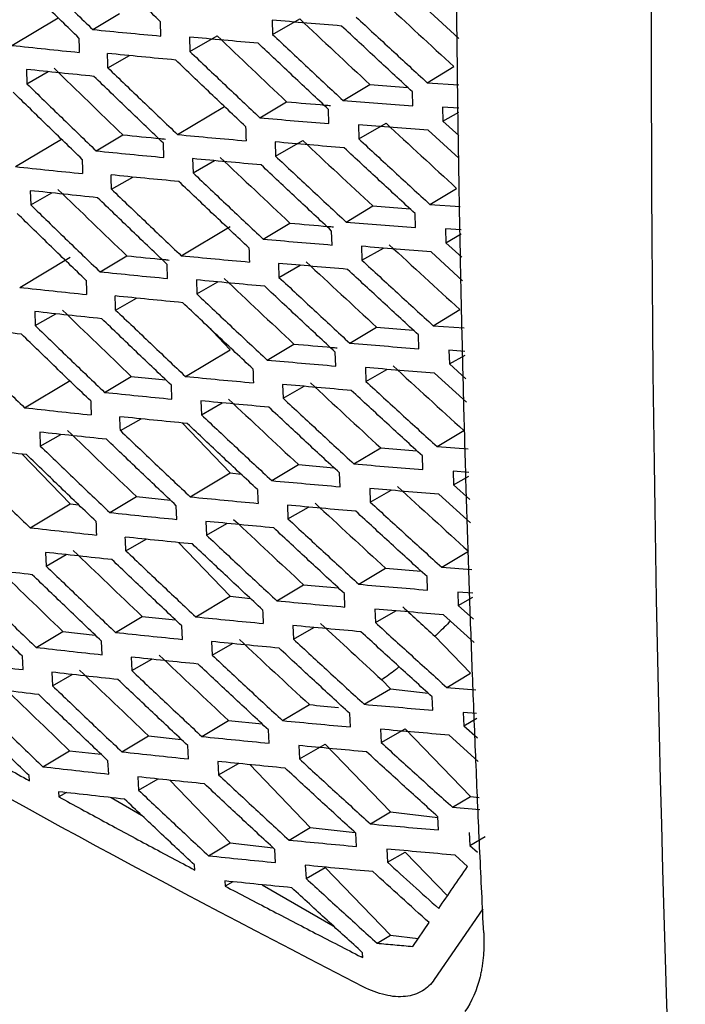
# Model space of a CAD drawing. Header units: millimetres. Extents: x -945 to 1227, y -951 to 1232.
# Tile 146 of 171: x 879 to 897, y 767 to 793. Entities that reach past the tile are written whole.
import ezdxf

# ---------------------------------------------------------------- set-up
doc = ezdxf.new("R2010")
doc.units = ezdxf.units.MM

msp = doc.modelspace()

# ---------------------------------------------------------------- linework, layer by layer
at = {"color": 7, "linetype": 'Continuous', "lineweight": 25}
for p, q in [((878.815, 792.723), (880.041, 793.457)), ((880.959, 793.145), (881.666, 793.569)), ((890.652, 792.908), (889.782, 793.708)), ((882.761, 792.972), (882.752, 793.352)), ((885.713, 793.393), (885.721, 793.014)), ((885.721, 793.014), (886.442, 793.426)), ((883.52, 792.945), (883.529, 792.565)), ((883.529, 792.565), (884.25, 792.977)), ((881.361, 792.13), (881.929, 792.455)), ((889.817, 791.736), (890.526, 792.161)), ((879.204, 792.088), (879.215, 791.707)), ((879.215, 791.707), (879.778, 792.029)), ((887.591, 791.265), (888.299, 791.689)), ((888.299, 791.689), (889.301, 791.611)), ((889.817, 791.736), (890.652, 791.676)), ((889.435, 791.121), (889.427, 791.493)), ((885.387, 790.807), (886.095, 791.231)), ((883.206, 790.362), (884.448, 791.106)), ((887.215, 790.652), (887.207, 791.027)), ((890.652, 791.06), (890.227, 791.091)), ((890.227, 791.091), (890.235, 790.72)), ((890.235, 790.72), (890.652, 790.958)), ((887.996, 790.623), (888.005, 790.249)), ((888.005, 790.249), (888.727, 790.661)), ((890.235, 790.72), (890.652, 790.34)), ((881.047, 789.931), (881.754, 790.355)), ((890.652, 789.735), (889.843, 790.476)), ((878.911, 789.514), (880.127, 790.242)), ((882.843, 789.756), (882.833, 790.133)), ((885.788, 790.167), (885.798, 789.792)), ((885.798, 789.792), (886.519, 790.204)), ((883.604, 789.724), (883.615, 789.348)), ((883.615, 789.348), (884.182, 789.671)), ((881.454, 788.917), (882.016, 789.238)), ((879.304, 788.876), (879.317, 788.499)), ((879.317, 788.499), (879.873, 788.817)), ((889.889, 788.513), (890.598, 788.937)), ((889.889, 788.513), (890.693, 788.454)), ((887.67, 788.046), (888.379, 788.47)), ((888.379, 788.47), (889.367, 788.392)), ((889.509, 787.9), (889.499, 788.269)), ((885.475, 787.593), (886.183, 788.017)), ((883.302, 787.154), (884.599, 787.931)), ((887.297, 787.436), (887.287, 787.807)), ((890.713, 787.835), (890.302, 787.866)), ((890.302, 787.866), (890.312, 787.497)), ((890.312, 787.497), (890.717, 787.729)), ((890.312, 787.497), (890.737, 787.112)), ((888.08, 787.402), (888.09, 787.032)), ((888.09, 787.032), (888.657, 787.355)), ((890.757, 786.49), (889.921, 787.253)), ((879.023, 786.315), (880.356, 787.114)), ((881.151, 786.727), (881.859, 787.151)), ((885.88, 786.951), (885.892, 786.579)), ((882.941, 786.55), (882.929, 786.923)), ((885.892, 786.579), (886.456, 786.901)), ((883.704, 786.513), (883.717, 786.14)), ((883.717, 786.14), (884.276, 786.459)), ((881.564, 785.714), (882.119, 786.03)), ((879.421, 785.674), (879.435, 785.301)), ((889.977, 785.299), (890.685, 785.724)), ((879.435, 785.301), (879.984, 785.614)), ((883.985, 785.302), (884.599, 784.664)), ((887.766, 784.837), (888.475, 785.262)), ((888.475, 785.262), (889.449, 785.183)), ((889.977, 785.299), (890.797, 785.238)), ((889.599, 784.689), (889.588, 785.055)), ((883.414, 783.955), (884.599, 784.664)), ((885.579, 784.389), (886.287, 784.813)), ((887.396, 784.23), (887.383, 784.598)), ((890.817, 784.617), (890.394, 784.649)), ((890.394, 784.649), (890.405, 784.285)), ((890.405, 784.285), (890.82, 784.521)), ((888.18, 784.19), (888.192, 783.824)), ((888.192, 783.824), (888.752, 784.143)), ((890.405, 784.285), (890.84, 783.891)), ((879.152, 783.126), (880.356, 783.847)), ((881.272, 783.533), (881.979, 783.957)), ((881.979, 783.957), (882.894, 783.864)), ((890.86, 783.27), (890.015, 784.039)), ((883.056, 783.353), (883.042, 783.723)), ((885.989, 783.744), (886.002, 783.376)), ((886.002, 783.376), (886.558, 783.693)), ((883.821, 783.31), (883.835, 782.941)), ((883.835, 782.941), (884.387, 783.256)), ((881.691, 782.52), (882.238, 782.832)), ((883.325, 782.722), (884.599, 781.398)), ((890.08, 782.095), (890.789, 782.52)), ((879.554, 782.48), (879.57, 782.112)), ((879.57, 782.112), (880.111, 782.42)), ((887.878, 781.638), (888.587, 782.063)), ((888.587, 782.063), (889.546, 781.983)), ((890.08, 782.095), (890.9, 782.033)), ((879.09, 781.897), (880.356, 780.581)), ((889.705, 781.487), (889.692, 781.849)), ((885.699, 781.195), (886.407, 781.619)), ((886.407, 781.619), (887.347, 781.535)), ((883.542, 780.765), (884.599, 781.398)), ((884.599, 781.398), (884.89, 781.365)), ((887.51, 781.033), (887.496, 781.397)), ((890.92, 781.41), (890.502, 781.442)), ((890.502, 781.442), (890.515, 781.081)), ((890.515, 781.081), (890.924, 781.314)), ((888.296, 780.988), (888.311, 780.625)), ((888.311, 780.625), (888.863, 780.94)), ((890.515, 781.081), (890.943, 780.695)), ((881.408, 780.349), (882.116, 780.773)), ((882.116, 780.773), (883.014, 780.68)), ((890.963, 780.075), (890.126, 780.834)), ((879.297, 779.947), (880.356, 780.581)), ((880.356, 780.581), (880.587, 780.555)), ((883.186, 780.167), (883.17, 780.531)), ((886.114, 780.546), (886.129, 780.182)), ((886.129, 780.182), (886.677, 780.495)), ((883.954, 780.116), (883.97, 779.752)), ((883.97, 779.752), (884.514, 780.062)), ((881.835, 779.336), (882.373, 779.643)), ((883.23, 779.555), (884.599, 778.132)), ((879.704, 779.295), (879.722, 778.932)), ((879.722, 778.932), (880.254, 779.235)), ((890.201, 778.901), (890.91, 779.326)), ((888.007, 778.449), (888.715, 778.873)), ((888.715, 778.873), (889.659, 778.794)), ((890.201, 778.901), (891.003, 778.839)), ((889.827, 778.296), (889.813, 778.653)), ((885.836, 778.011), (886.544, 778.435)), ((886.544, 778.435), (887.468, 778.351)), ((883.687, 777.586), (884.599, 778.132)), ((884.599, 778.132), (885.14, 778.07)), ((887.64, 777.847), (887.624, 778.206)), ((891.024, 778.212), (890.627, 778.244)), ((890.627, 778.244), (890.642, 777.887)), ((890.642, 777.887), (891.027, 778.107)), ((890.642, 777.887), (891.046, 777.525)), ((881.561, 777.175), (882.269, 777.598)), ((882.269, 777.598), (883.15, 777.506)), ((888.43, 777.794), (888.446, 777.436)), ((888.446, 777.436), (888.989, 777.746)), ((891.066, 776.904), (890.253, 777.638)), ((883.332, 776.99), (883.315, 777.35)), ((886.255, 777.357), (886.272, 776.998)), ((886.272, 776.998), (886.812, 777.306)), ((879.458, 776.777), (880.166, 777.201)), ((880.166, 777.201), (881.023, 777.104)), ((890.021, 777.071), (890.963, 776.091)), ((881.212, 776.582), (881.193, 776.941)), ((884.104, 776.932), (884.122, 776.573)), ((884.122, 776.573), (884.656, 776.878)), ((879.113, 776.188), (879.094, 776.546)), ((881.976, 776.52), (881.995, 776.161)), ((881.995, 776.161), (882.523, 776.463)), ((879.871, 776.12), (879.891, 775.762)), ((879.891, 775.762), (880.412, 776.06)), ((890.337, 775.716), (890.963, 776.091)), ((888.616, 775.917), (888.842, 775.683)), ((888.152, 775.269), (888.842, 775.683)), ((888.842, 775.683), (889.839, 775.568)), ((889.965, 775.114), (889.949, 775.467)), ((890.337, 775.716), (891.106, 775.656)), ((885.989, 774.836), (886.697, 775.26)), ((887.786, 774.67), (887.769, 775.024)), ((891.126, 775.026), (890.769, 775.055)), ((890.769, 775.055), (890.785, 774.703)), ((883.848, 774.416), (884.556, 774.84)), ((884.556, 774.84), (885.443, 774.752)), ((890.785, 774.703), (891.13, 774.9)), ((890.785, 774.703), (891.147, 774.379)), ((881.731, 774.01), (882.439, 774.434)), ((882.439, 774.434), (883.302, 774.341)), ((885.629, 774.24), (885.611, 774.594)), ((888.58, 774.609), (888.597, 774.256)), ((888.597, 774.256), (889.235, 774.621)), ((889.235, 774.621), (890.963, 772.825)), ((891.167, 773.757), (890.396, 774.452)), ((883.494, 773.823), (883.475, 774.177)), ((886.414, 774.177), (886.432, 773.823)), ((886.432, 773.823), (887.114, 774.212)), ((887.114, 774.212), (888.842, 772.417)), ((879.635, 773.617), (880.343, 774.041)), ((880.343, 774.041), (881.182, 773.945)), ((881.382, 773.42), (881.362, 773.774)), ((884.271, 773.756), (884.29, 773.402)), ((884.29, 773.402), (884.815, 773.702)), ((885.119, 773.672), (886.72, 772.008)), ((879.279, 773.246), (879.271, 773.383)), ((882.151, 773.349), (882.171, 772.995)), ((882.171, 772.995), (882.69, 773.292)), ((883.003, 773.259), (884.599, 771.6)), ((880.054, 772.953), (880.062, 772.817)), ((880.265, 772.93), (880.062, 772.817)), ((881.448, 772.797), (882.254, 772.332)), ((890.49, 772.542), (890.963, 772.825)), ((890.963, 772.825), (891.198, 772.798)), ((888.313, 772.1), (888.842, 772.417)), ((888.842, 772.417), (890.102, 772.271)), ((890.49, 772.542), (891.208, 772.483)), ((890.119, 771.942), (890.102, 772.29)), ((886.158, 771.671), (886.72, 772.008)), ((886.72, 772.008), (887.908, 771.871)), ((887.948, 771.503), (887.93, 771.852)), ((890.927, 771.875), (890.945, 771.528)), ((884.026, 771.256), (884.599, 771.6)), ((884.599, 771.6), (885.735, 771.469)), ((890.945, 771.528), (891.357, 771.763)), ((885.799, 771.078), (885.78, 771.427)), ((888.746, 771.434), (888.766, 771.086)), ((888.766, 771.086), (889.235, 771.354)), ((889.235, 771.354), (890.352, 770.194)), ((890.945, 771.528), (891.146, 771.348)), ((890.888, 770.974), (890.556, 771.274)), ((883.66, 770.879), (883.652, 771.014)), ((886.589, 771.006), (886.609, 770.657)), ((886.609, 770.657), (887.114, 770.946)), ((887.114, 770.946), (888.842, 769.151)), ((884.454, 770.59), (884.462, 770.455)), ((884.666, 770.568), (884.462, 770.455)), ((885.445, 770.49), (887.329, 769.403)), ((891.293, 769.854), (890.006, 767.977)), ((889.434, 768.855), (889.866, 769.487)), ((888.49, 768.94), (888.842, 769.151)), ((888.842, 769.151), (889.579, 769.066)), ((888.114, 768.558), (888.106, 768.689)), ((888.069, 768.579), (888.111, 768.603))]:
    msp.add_line(p, q, dxfattribs=at)
for points, knots in [([(904.82, 918.065), (900.953, 890.419), (898.315, 863.232), (895.527, 810.117), (895.379, 784.189), (896.476, 759.05)], [0, 0, 0, 0, 0.5, 0.5, 1, 1, 1, 1]), ([(893.491, 744.944), (893.835, 745.475), (894.528, 746.546), (895.587, 748.173), (896.672, 749.832), (897.767, 751.501), (898.594, 752.757), (899.097, 753.515), (899.279, 753.792), (899.521, 754.236), (899.8, 754.998), (899.942, 755.998), (899.953, 756.724), (899.939, 757.08), (899.929, 757.308), (899.913, 757.689), (899.889, 758.242), (899.861, 758.925), (899.833, 759.609), (899.742, 761.89), (899.474, 769.435), (899.286, 778.292), (899.221, 786.847), (899.212, 791.325), (899.228, 795.818), (899.269, 800.325), (899.335, 804.846), (899.427, 809.381), (899.543, 813.929), (899.685, 818.492), (899.85, 823.066), (899.981, 826.127), (900.047, 827.657)], [0, 0, 0, 0, 0.030446, 0.061437, 0.092974, 0.125056, 0.156321, 0.164137, 0.168038, 0.171917, 0.187328, 0.202868, 0.210653, 0.213204, 0.215118, 0.218468, 0.226284, 0.2341, 0.241916, 0.249732, 0.312266, 0.499829, 0.549846, 0.599863, 0.64988, 0.699897, 0.749914, 0.799931, 0.849949, 0.899966, 0.949983, 1, 1, 1, 1]), ([(891.314, 769.212), (891.28, 769.925), (891.211, 771.353), (891.118, 773.5), (891.032, 775.652), (890.953, 777.807), (890.881, 779.967), (890.817, 782.132), (890.76, 784.301), (890.711, 786.474), (890.669, 788.652), (890.634, 790.835), (890.607, 793.021), (890.587, 795.212), (890.574, 797.408), (890.569, 799.608), (890.571, 801.812), (890.58, 804.02), (890.597, 806.234), (890.621, 808.451), (890.643, 809.933), (890.654, 810.674)], [0, 0, 0, 0, 0.05265, 0.105293, 0.15793, 0.210563, 0.263191, 0.315817, 0.368439, 0.42106, 0.47368, 0.5263, 0.578921, 0.631543, 0.684167, 0.736794, 0.789424, 0.842059, 0.8947, 0.947347, 1, 1, 1, 1]), ([(882.752, 793.352), (882.444, 793.648), (881.83, 794.238), (881.219, 794.831), (880.913, 795.127)], [0, 0, 0, 0, 0.500478, 1, 1, 1, 1]), ([(879.13, 794.925), (879.433, 794.628), (880.041, 794.033), (880.653, 793.441), (880.959, 793.145)], [0, 0, 0, 0, 0.499562, 1, 1, 1, 1]), ([(880.59, 792.92), (880.285, 793.217), (879.674, 793.81), (879.067, 794.406), (878.764, 794.703)], [0, 0, 0, 0, 0.5004344, 1, 1, 1, 1]), ([(887.936, 793.476), (888.249, 793.186), (888.874, 792.605), (889.503, 792.026), (889.817, 791.736)], [0, 0, 0, 0, 0.499592, 1, 1, 1, 1]), ([(887.55, 793.238), (887.243, 793.263), (886.629, 793.314), (886.018, 793.367), (885.713, 793.393)], [0, 0, 0, 0, 0.500473, 1, 1, 1, 1]), ([(889.427, 791.493), (889.113, 791.784), (888.486, 792.364), (887.862, 792.947), (887.55, 793.238)], [0, 0, 0, 0, 0.5004365, 1, 1, 1, 1]), ([(880.959, 793.145), (881.258, 793.115), (881.857, 793.057), (882.459, 793), (882.761, 792.972)], [0, 0, 0, 0, 0.499549, 1, 1, 1, 1]), ([(885.341, 792.781), (885.037, 792.808), (884.428, 792.862), (883.823, 792.917), (883.52, 792.945)], [0, 0, 0, 0, 0.500476, 1, 1, 1, 1]), ([(885.721, 793.014), (886.032, 792.722), (886.653, 792.138), (887.278, 791.556), (887.591, 791.265)], [0, 0, 0, 0, 0.499519, 1, 1, 1, 1]), ([(878.815, 792.723), (879.111, 792.692), (879.705, 792.629), (880.301, 792.569), (880.6, 792.539)], [0, 0, 0, 0, 0.499613, 1, 1, 1, 1]), ([(887.207, 791.027), (886.895, 791.319), (886.271, 791.902), (885.651, 792.488), (885.341, 792.781)], [0, 0, 0, 0, 0.500491, 1, 1, 1, 1]), ([(883.155, 792.336), (882.853, 792.365), (882.25, 792.422), (881.65, 792.481), (881.351, 792.51)], [0, 0, 0, 0, 0.5004469, 1, 1, 1, 1]), ([(883.529, 792.565), (883.838, 792.272), (884.455, 791.685), (885.076, 791.099), (885.387, 790.807)], [0, 0, 0, 0, 0.499497, 1, 1, 1, 1]), ([(885.008, 790.573), (884.698, 790.867), (884.079, 791.453), (883.463, 792.042), (883.155, 792.336)], [0, 0, 0, 0, 0.50051, 1, 1, 1, 1]), ([(880.991, 791.904), (880.692, 791.934), (880.095, 791.995), (879.501, 792.057), (879.204, 792.088)], [0, 0, 0, 0, 0.500391, 1, 1, 1, 1]), ([(882.833, 790.133), (882.524, 790.428), (881.909, 791.017), (881.297, 791.609), (880.991, 791.904)], [0, 0, 0, 0, 0.500499, 1, 1, 1, 1]), ([(881.361, 792.13), (881.667, 791.835), (882.28, 791.245), (882.897, 790.657), (883.206, 790.362)], [0, 0, 0, 0, 0.499504, 1, 1, 1, 1]), ([(879.215, 791.707), (879.519, 791.411), (880.128, 790.818), (880.741, 790.227), (881.047, 789.931)], [0, 0, 0, 0, 0.499542, 1, 1, 1, 1]), ([(880.679, 789.706), (880.373, 790.002), (879.762, 790.594), (879.154, 791.188), (878.85, 791.485)], [0, 0, 0, 0, 0.500454, 1, 1, 1, 1]), ([(886.095, 791.231), (886.433, 791.201), (886.818, 791.168), (887.205, 791.136), (887.253, 791.132)], [0, 0, 0, 0, 0.8766968, 1, 1, 1, 1]), ([(887.591, 791.265), (887.897, 791.24), (888.51, 791.191), (889.126, 791.144), (889.435, 791.121)], [0, 0, 0, 0, 0.4995712, 1, 1, 1, 1]), ([(885.387, 790.807), (885.69, 790.78), (886.298, 790.728), (886.909, 790.677), (887.215, 790.652)], [0, 0, 0, 0, 0.499536, 1, 1, 1, 1]), ([(889.843, 790.476), (889.534, 790.5), (888.917, 790.548), (888.303, 790.598), (887.996, 790.623)], [0, 0, 0, 0, 0.500399, 1, 1, 1, 1]), ([(881.754, 790.355), (882.086, 790.322), (882.462, 790.284), (882.84, 790.248), (882.884, 790.244)], [0, 0, 0, 0, 0.8832291, 1, 1, 1, 1]), ([(883.206, 790.362), (883.507, 790.334), (884.109, 790.278), (884.715, 790.224), (885.018, 790.197)], [0, 0, 0, 0, 0.499538, 1, 1, 1, 1]), ([(887.62, 790.011), (887.313, 790.036), (886.701, 790.088), (886.093, 790.141), (885.788, 790.167)], [0, 0, 0, 0, 0.500453, 1, 1, 1, 1]), ([(888.005, 790.249), (888.318, 789.959), (888.944, 789.379), (889.574, 788.802), (889.889, 788.513)], [0, 0, 0, 0, 0.499574, 1, 1, 1, 1]), ([(881.047, 789.931), (881.345, 789.902), (881.942, 789.842), (882.543, 789.784), (882.843, 789.756)], [0, 0, 0, 0, 0.499569, 1, 1, 1, 1]), ([(889.499, 788.269), (889.185, 788.559), (888.557, 789.139), (887.932, 789.72), (887.62, 790.011)], [0, 0, 0, 0, 0.500456, 1, 1, 1, 1]), ([(885.419, 789.558), (885.115, 789.585), (884.509, 789.64), (883.905, 789.696), (883.604, 789.724)], [0, 0, 0, 0, 0.500455, 1, 1, 1, 1]), ([(887.287, 787.807), (886.975, 788.099), (886.35, 788.681), (885.729, 789.266), (885.419, 789.558)], [0, 0, 0, 0, 0.5005123, 1, 1, 1, 1]), ([(885.798, 789.792), (886.109, 789.501), (886.732, 788.918), (887.357, 788.337), (887.67, 788.046)], [0, 0, 0, 0, 0.499498, 1, 1, 1, 1]), ([(878.911, 789.514), (879.206, 789.483), (879.798, 789.419), (880.393, 789.358), (880.69, 789.328)], [0, 0, 0, 0, 0.499629, 1, 1, 1, 1]), ([(883.241, 789.118), (882.94, 789.147), (882.339, 789.204), (881.741, 789.264), (881.442, 789.294)], [0, 0, 0, 0, 0.500428, 1, 1, 1, 1]), ([(883.615, 789.348), (883.924, 789.055), (884.542, 788.469), (885.163, 787.885), (885.475, 787.593)], [0, 0, 0, 0, 0.499476, 1, 1, 1, 1]), ([(885.097, 787.359), (884.786, 787.652), (884.166, 788.237), (883.549, 788.824), (883.241, 789.118)], [0, 0, 0, 0, 0.50053, 1, 1, 1, 1]), ([(881.085, 788.69), (880.787, 788.721), (880.192, 788.782), (879.6, 788.845), (879.304, 788.876)], [0, 0, 0, 0, 0.500375, 1, 1, 1, 1]), ([(881.454, 788.917), (881.761, 788.623), (882.375, 788.034), (882.992, 787.447), (883.302, 787.154)], [0, 0, 0, 0, 0.4994858, 1, 1, 1, 1]), ([(882.929, 786.923), (882.621, 787.217), (882.004, 787.805), (881.391, 788.395), (881.085, 788.69)], [0, 0, 0, 0, 0.500516, 1, 1, 1, 1]), ([(880.783, 786.5), (880.477, 786.796), (879.865, 787.386), (879.257, 787.979), (878.953, 788.275)], [0, 0, 0, 0, 0.500468, 1, 1, 1, 1]), ([(879.317, 788.499), (879.621, 788.204), (880.231, 787.612), (880.844, 787.022), (881.151, 786.727)], [0, 0, 0, 0, 0.499527, 1, 1, 1, 1]), ([(886.183, 788.017), (886.519, 787.987), (886.902, 787.953), (887.287, 787.921), (887.333, 787.917)], [0, 0, 0, 0, 0.879866, 1, 1, 1, 1]), ([(887.67, 788.046), (887.976, 788.021), (888.587, 787.971), (889.201, 787.924), (889.509, 787.9)], [0, 0, 0, 0, 0.499593, 1, 1, 1, 1]), ([(885.475, 787.593), (885.777, 787.566), (886.383, 787.513), (886.992, 787.462), (887.297, 787.436)], [0, 0, 0, 0, 0.4995565, 1, 1, 1, 1]), ([(889.921, 787.253), (889.613, 787.277), (888.998, 787.326), (888.385, 787.377), (888.08, 787.402)], [0, 0, 0, 0, 0.500378, 1, 1, 1, 1]), ([(881.859, 787.151), (882.189, 787.118), (882.562, 787.08), (882.937, 787.043), (882.98, 787.039)], [0, 0, 0, 0, 0.886799, 1, 1, 1, 1]), ([(883.302, 787.154), (883.602, 787.125), (884.202, 787.068), (884.806, 787.013), (885.108, 786.986)], [0, 0, 0, 0, 0.499554, 1, 1, 1, 1]), ([(887.706, 786.792), (887.4, 786.818), (886.79, 786.87), (886.183, 786.924), (885.88, 786.951)], [0, 0, 0, 0, 0.500434, 1, 1, 1, 1]), ([(888.09, 787.032), (888.404, 786.743), (889.031, 786.164), (889.661, 785.588), (889.977, 785.299)], [0, 0, 0, 0, 0.499553, 1, 1, 1, 1]), ([(881.151, 786.727), (881.448, 786.697), (882.043, 786.637), (882.642, 786.579), (882.941, 786.55)], [0, 0, 0, 0, 0.499582, 1, 1, 1, 1]), ([(889.588, 785.055), (889.273, 785.344), (888.644, 785.922), (888.018, 786.502), (887.706, 786.792)], [0, 0, 0, 0, 0.500477, 1, 1, 1, 1]), ([(885.513, 786.344), (885.211, 786.372), (884.606, 786.427), (884.004, 786.484), (883.704, 786.513)], [0, 0, 0, 0, 0.500439, 1, 1, 1, 1]), ([(885.892, 786.579), (886.203, 786.289), (886.826, 785.707), (887.453, 785.127), (887.766, 784.837)], [0, 0, 0, 0, 0.4994799, 1, 1, 1, 1]), ([(879.023, 786.315), (879.318, 786.283), (879.907, 786.219), (880.5, 786.158), (880.797, 786.127)], [0, 0, 0, 0, 0.49964, 1, 1, 1, 1]), ([(887.383, 784.598), (887.071, 784.888), (886.446, 785.469), (885.824, 786.053), (885.513, 786.344)], [0, 0, 0, 0, 0.50053, 1, 1, 1, 1]), ([(883.343, 785.908), (883.043, 785.938), (882.444, 785.996), (881.848, 786.057), (881.551, 786.087)], [0, 0, 0, 0, 0.500416, 1, 1, 1, 1]), ([(885.201, 784.154), (884.89, 784.446), (884.269, 785.03), (883.652, 785.616), (883.343, 785.908)], [0, 0, 0, 0, 0.500545, 1, 1, 1, 1]), ([(883.717, 786.14), (884.026, 785.848), (884.645, 785.263), (885.267, 784.681), (885.579, 784.389)], [0, 0, 0, 0, 0.499461, 1, 1, 1, 1]), ([(881.196, 785.485), (880.899, 785.516), (880.305, 785.578), (879.715, 785.642), (879.421, 785.674)], [0, 0, 0, 0, 0.500366, 1, 1, 1, 1]), ([(881.564, 785.714), (881.872, 785.42), (882.486, 784.833), (883.104, 784.247), (883.414, 783.955)], [0, 0, 0, 0, 0.499473, 1, 1, 1, 1]), ([(883.042, 783.723), (882.733, 784.016), (882.116, 784.603), (881.502, 785.191), (881.196, 785.485)], [0, 0, 0, 0, 0.500528, 1, 1, 1, 1]), ([(879.071, 785.075), (878.777, 785.108), (878.19, 785.172), (877.605, 785.239), (877.314, 785.273)], [0, 0, 0, 0, 0.500284, 1, 1, 1, 1]), ([(879.435, 785.301), (879.74, 785.006), (880.351, 784.416), (880.964, 783.828), (881.272, 783.533)], [0, 0, 0, 0, 0.499517, 1, 1, 1, 1]), ([(877.329, 784.901), (877.632, 784.605), (878.238, 784.012), (878.847, 783.421), (879.152, 783.126)], [0, 0, 0, 0, 0.499594, 1, 1, 1, 1]), ([(880.904, 783.305), (880.597, 783.599), (879.985, 784.188), (879.376, 784.78), (879.071, 785.075)], [0, 0, 0, 0, 0.5004769, 1, 1, 1, 1]), ([(886.287, 784.813), (886.622, 784.783), (887.002, 784.749), (887.385, 784.716), (887.429, 784.712)], [0, 0, 0, 0, 0.883336, 1, 1, 1, 1]), ([(887.766, 784.837), (888.071, 784.812), (888.68, 784.761), (889.292, 784.713), (889.599, 784.689)], [0, 0, 0, 0, 0.49961, 1, 1, 1, 1]), ([(885.579, 784.389), (885.88, 784.362), (886.484, 784.308), (887.092, 784.256), (887.396, 784.23)], [0, 0, 0, 0, 0.49957, 1, 1, 1, 1]), ([(890.015, 784.039), (889.708, 784.064), (889.095, 784.113), (888.484, 784.165), (888.18, 784.19)], [0, 0, 0, 0, 0.500362, 1, 1, 1, 1]), ([(883.414, 783.955), (883.713, 783.926), (884.311, 783.868), (884.913, 783.813), (885.214, 783.785)], [0, 0, 0, 0, 0.499564, 1, 1, 1, 1]), ([(888.192, 783.824), (888.506, 783.535), (889.134, 782.958), (889.765, 782.383), (890.08, 782.095)], [0, 0, 0, 0, 0.499537, 1, 1, 1, 1]), ([(887.808, 783.583), (887.504, 783.609), (886.896, 783.662), (886.291, 783.717), (885.989, 783.744)], [0, 0, 0, 0, 0.500421, 1, 1, 1, 1]), ([(889.692, 781.849), (889.377, 782.138), (888.747, 782.715), (888.121, 783.294), (887.808, 783.583)], [0, 0, 0, 0, 0.500492, 1, 1, 1, 1]), ([(881.272, 783.533), (881.568, 783.503), (882.161, 783.442), (882.757, 783.383), (883.056, 783.353)], [0, 0, 0, 0, 0.499589, 1, 1, 1, 1]), ([(885.624, 783.139), (885.322, 783.167), (884.719, 783.223), (884.12, 783.281), (883.821, 783.31)], [0, 0, 0, 0, 0.50043, 1, 1, 1, 1]), ([(886.002, 783.376), (886.314, 783.086), (886.937, 782.506), (887.564, 781.928), (887.878, 781.638)], [0, 0, 0, 0, 0.499467, 1, 1, 1, 1]), ([(879.152, 783.126), (879.445, 783.094), (880.033, 783.029), (880.623, 782.967), (880.919, 782.935)], [0, 0, 0, 0, 0.499644, 1, 1, 1, 1]), ([(887.496, 781.397), (887.183, 781.687), (886.557, 782.267), (885.935, 782.849), (885.624, 783.139)], [0, 0, 0, 0, 0.5005423, 1, 1, 1, 1]), ([(883.462, 782.708), (883.163, 782.738), (882.566, 782.797), (881.972, 782.858), (881.676, 782.889)], [0, 0, 0, 0, 0.5004093, 1, 1, 1, 1]), ([(883.835, 782.941), (884.145, 782.65), (884.764, 782.067), (885.387, 781.486), (885.699, 781.195)], [0, 0, 0, 0, 0.499451, 1, 1, 1, 1]), ([(881.691, 782.52), (881.999, 782.227), (882.614, 781.641), (883.233, 781.057), (883.542, 780.765)], [0, 0, 0, 0, 0.4994655, 1, 1, 1, 1]), ([(885.322, 780.958), (885.011, 781.249), (884.389, 781.832), (883.771, 782.416), (883.462, 782.708)], [0, 0, 0, 0, 0.500555, 1, 1, 1, 1]), ([(881.323, 782.29), (881.027, 782.321), (880.436, 782.383), (879.848, 782.448), (879.554, 782.48)], [0, 0, 0, 0, 0.5003624, 1, 1, 1, 1]), ([(883.17, 780.531), (882.861, 780.824), (882.244, 781.409), (881.63, 781.996), (881.323, 782.29)], [0, 0, 0, 0, 0.5005343, 1, 1, 1, 1]), ([(879.207, 781.884), (878.914, 781.917), (878.328, 781.982), (877.746, 782.05), (877.455, 782.084)], [0, 0, 0, 0, 0.500283, 1, 1, 1, 1]), ([(879.57, 782.112), (879.876, 781.818), (880.486, 781.229), (881.101, 780.643), (881.408, 780.349)], [0, 0, 0, 0, 0.499513, 1, 1, 1, 1]), ([(881.041, 780.118), (880.734, 780.412), (880.121, 781), (879.511, 781.589), (879.207, 781.884)], [0, 0, 0, 0, 0.50048, 1, 1, 1, 1]), ([(877.473, 781.717), (877.776, 781.421), (878.382, 780.83), (878.992, 780.241), (879.297, 779.947)], [0, 0, 0, 0, 0.499592, 1, 1, 1, 1]), ([(887.878, 781.638), (888.182, 781.613), (888.789, 781.561), (889.399, 781.512), (889.705, 781.487)], [0, 0, 0, 0, 0.49962, 1, 1, 1, 1]), ([(885.699, 781.195), (886, 781.168), (886.602, 781.113), (887.207, 781.06), (887.51, 781.033)], [0, 0, 0, 0, 0.499577, 1, 1, 1, 1]), ([(890.126, 780.834), (889.82, 780.859), (889.208, 780.909), (888.6, 780.962), (888.296, 780.988)], [0, 0, 0, 0, 0.500352, 1, 1, 1, 1]), ([(883.542, 780.765), (883.84, 780.736), (884.437, 780.678), (885.036, 780.621), (885.337, 780.593)], [0, 0, 0, 0, 0.499568, 1, 1, 1, 1]), ([(887.927, 780.383), (887.624, 780.409), (887.017, 780.463), (886.415, 780.518), (886.114, 780.546)], [0, 0, 0, 0, 0.5004146, 1, 1, 1, 1]), ([(888.311, 780.625), (888.624, 780.337), (889.253, 779.762), (889.885, 779.188), (890.201, 778.901)], [0, 0, 0, 0, 0.4995272, 1, 1, 1, 1]), ([(881.408, 780.349), (881.703, 780.318), (882.294, 780.256), (882.888, 780.197), (883.186, 780.167)], [0, 0, 0, 0, 0.4995904, 1, 1, 1, 1]), ([(886.129, 780.182), (886.441, 779.893), (887.065, 779.314), (887.693, 778.738), (888.007, 778.449)], [0, 0, 0, 0, 0.499459, 1, 1, 1, 1]), ([(889.813, 778.653), (889.497, 778.941), (888.867, 779.517), (888.24, 780.094), (887.927, 780.383)], [0, 0, 0, 0, 0.500501, 1, 1, 1, 1]), ([(855.866, 780.151), (860.617, 777.046), (865.548, 774.018), (875.725, 768.143), (880.971, 765.296), (886.35, 762.554)], [0, 0, 0, 0, 0.5, 0.5, 1, 1, 1, 1]), ([(879.297, 779.947), (879.589, 779.914), (880.174, 779.849), (880.763, 779.785), (881.057, 779.754)], [0, 0, 0, 0, 0.499642, 1, 1, 1, 1]), ([(885.751, 779.943), (885.45, 779.972), (884.849, 780.028), (884.252, 780.087), (883.954, 780.116)], [0, 0, 0, 0, 0.500427, 1, 1, 1, 1]), ([(887.624, 778.206), (887.311, 778.495), (886.685, 779.073), (886.062, 779.654), (885.751, 779.943)], [0, 0, 0, 0, 0.500549, 1, 1, 1, 1]), ([(855.155, 779.741), (855.57, 779.471), (856.401, 778.93), (857.655, 778.124), (858.917, 777.322), (860.185, 776.524), (861.461, 775.73), (862.743, 774.94), (864.033, 774.155), (865.33, 773.373), (866.634, 772.596), (867.946, 771.822), (869.264, 771.053), (870.589, 770.288), (871.922, 769.527), (873.262, 768.77), (874.608, 768.017), (875.962, 767.269), (877.323, 766.524), (878.691, 765.783), (880.067, 765.047), (881.449, 764.315), (882.838, 763.587), (884.235, 762.862), (885.171, 762.383), (885.64, 762.143)], [0, 0, 0, 0, 0.043526, 0.08704, 0.130541, 0.174032, 0.217513, 0.260987, 0.304453, 0.347914, 0.39137, 0.434823, 0.478275, 0.521725, 0.565177, 0.60863, 0.652086, 0.695547, 0.739013, 0.782487, 0.825968, 0.869459, 0.91296, 0.956474, 1, 1, 1, 1]), ([(883.597, 779.517), (883.299, 779.547), (882.704, 779.607), (882.113, 779.669), (881.817, 779.7)], [0, 0, 0, 0, 0.500409, 1, 1, 1, 1]), ([(883.97, 779.752), (884.28, 779.462), (884.9, 778.88), (885.524, 778.301), (885.836, 778.011)], [0, 0, 0, 0, 0.499446, 1, 1, 1, 1]), ([(885.458, 777.771), (885.147, 778.062), (884.525, 778.643), (883.906, 779.226), (883.597, 779.517)], [0, 0, 0, 0, 0.500559, 1, 1, 1, 1]), ([(881.466, 779.103), (881.171, 779.135), (880.582, 779.198), (879.997, 779.263), (879.704, 779.295)], [0, 0, 0, 0, 0.500365, 1, 1, 1, 1]), ([(881.835, 779.336), (882.142, 779.044), (882.758, 778.459), (883.377, 777.877), (883.687, 777.586)], [0, 0, 0, 0, 0.499464, 1, 1, 1, 1]), ([(879.358, 778.702), (879.066, 778.735), (878.483, 778.801), (877.903, 778.87), (877.614, 778.904)], [0, 0, 0, 0, 0.50029, 1, 1, 1, 1]), ([(879.722, 778.932), (880.028, 778.639), (880.639, 778.052), (881.254, 777.467), (881.561, 777.175)], [0, 0, 0, 0, 0.499514, 1, 1, 1, 1]), ([(883.315, 777.35), (883.005, 777.642), (882.388, 778.225), (881.773, 778.811), (881.466, 779.103)], [0, 0, 0, 0, 0.500535, 1, 1, 1, 1]), ([(881.193, 776.941), (880.886, 777.234), (880.273, 777.82), (879.663, 778.408), (879.358, 778.702)], [0, 0, 0, 0, 0.500478, 1, 1, 1, 1]), ([(877.633, 778.542), (877.936, 778.247), (878.542, 777.658), (879.153, 777.071), (879.458, 776.777)], [0, 0, 0, 0, 0.4995972, 1, 1, 1, 1]), ([(888.007, 778.449), (888.309, 778.423), (888.914, 778.371), (889.523, 778.321), (889.827, 778.296)], [0, 0, 0, 0, 0.499624, 1, 1, 1, 1]), ([(879.094, 776.546), (878.789, 776.84), (878.18, 777.428), (877.575, 778.018), (877.272, 778.313)], [0, 0, 0, 0, 0.50039, 1, 1, 1, 1]), ([(885.836, 778.011), (886.135, 777.983), (886.735, 777.927), (887.338, 777.874), (887.64, 777.847)], [0, 0, 0, 0, 0.499578, 1, 1, 1, 1]), ([(883.687, 777.586), (883.984, 777.556), (884.578, 777.497), (885.176, 777.44), (885.475, 777.412)], [0, 0, 0, 0, 0.499566, 1, 1, 1, 1]), ([(890.253, 777.638), (889.948, 777.664), (889.338, 777.715), (888.732, 777.768), (888.43, 777.794)], [0, 0, 0, 0, 0.500348, 1, 1, 1, 1]), ([(888.062, 777.191), (887.76, 777.218), (887.156, 777.273), (886.555, 777.329), (886.255, 777.357)], [0, 0, 0, 0, 0.500414, 1, 1, 1, 1]), ([(888.446, 777.436), (888.76, 777.149), (889.389, 776.575), (890.021, 776.003), (890.337, 775.716)], [0, 0, 0, 0, 0.499523, 1, 1, 1, 1]), ([(890.434, 777.475), (890.325, 777.366), (890.189, 777.229), (890.049, 777.097), (890.021, 777.071)], [0, 0, 0, 0, 0.796669, 1, 1, 1, 1]), ([(881.561, 777.175), (881.855, 777.143), (882.444, 777.081), (883.036, 777.02), (883.332, 776.99)], [0, 0, 0, 0, 0.499586, 1, 1, 1, 1]), ([(889.949, 775.467), (889.633, 775.754), (889.003, 776.328), (888.375, 776.904), (888.062, 777.191)], [0, 0, 0, 0, 0.500505, 1, 1, 1, 1]), ([(879.458, 776.777), (879.749, 776.744), (880.332, 776.678), (880.918, 776.614), (881.212, 776.582)], [0, 0, 0, 0, 0.499635, 1, 1, 1, 1]), ([(885.894, 776.757), (885.595, 776.786), (884.996, 776.843), (884.401, 776.902), (884.104, 776.932)], [0, 0, 0, 0, 0.500429, 1, 1, 1, 1]), ([(886.272, 776.998), (886.584, 776.709), (887.209, 776.132), (887.837, 775.557), (888.152, 775.269)], [0, 0, 0, 0, 0.499458, 1, 1, 1, 1]), ([(883.749, 776.335), (883.452, 776.365), (882.859, 776.426), (882.27, 776.488), (881.976, 776.52)], [0, 0, 0, 0, 0.500416, 1, 1, 1, 1]), ([(884.122, 776.573), (884.432, 776.283), (885.052, 775.703), (885.676, 775.125), (885.989, 774.836)], [0, 0, 0, 0, 0.499447, 1, 1, 1, 1]), ([(887.769, 775.024), (887.455, 775.313), (886.829, 775.889), (886.205, 776.468), (885.894, 776.757)], [0, 0, 0, 0, 0.50055, 1, 1, 1, 1]), ([(877.377, 776.393), (877.666, 776.358), (878.242, 776.288), (878.823, 776.221), (879.113, 776.188)], [0, 0, 0, 0, 0.499713, 1, 1, 1, 1]), ([(885.611, 774.594), (885.299, 774.884), (884.677, 775.463), (884.058, 776.045), (883.749, 776.335)], [0, 0, 0, 0, 0.500557, 1, 1, 1, 1]), ([(889.077, 776.264), (889.044, 776.237), (888.894, 776.116), (888.738, 776.004), (888.616, 775.917)], [0, 0, 0, 0, 0.220215, 1, 1, 1, 1]), ([(881.626, 775.926), (881.332, 775.958), (880.745, 776.021), (880.162, 776.087), (879.871, 776.12)], [0, 0, 0, 0, 0.500373, 1, 1, 1, 1]), ([(881.995, 776.161), (882.302, 775.87), (882.919, 775.287), (883.538, 774.707), (883.848, 774.416)], [0, 0, 0, 0, 0.499468, 1, 1, 1, 1]), ([(887.273, 756.773), (886.786, 757.02), (885.813, 757.513), (884.363, 758.258), (882.919, 759.008), (881.483, 759.763), (880.054, 760.522), (878.632, 761.285), (877.218, 762.053), (875.811, 762.826), (874.411, 763.603), (873.019, 764.385), (871.634, 765.171), (869.929, 766.15), (867.911, 767.326), (865.59, 768.704), (863.293, 770.095), (861.019, 771.498), (858.768, 772.914), (856.539, 774.342), (855.072, 775.304), (854.339, 775.785)], [0, 0, 0, 0, 0.041676, 0.083346, 0.125011, 0.166672, 0.208332, 0.249991, 0.291651, 0.333312, 0.374976, 0.416645, 0.458319, 0.500001, 0.571444, 0.642872, 0.71429, 0.785705, 0.857125, 0.928554, 1, 1, 1, 1]), ([(879.526, 775.529), (879.235, 775.563), (878.654, 775.629), (878.077, 775.698), (877.789, 775.733)], [0, 0, 0, 0, 0.5003, 1, 1, 1, 1]), ([(879.891, 775.762), (880.196, 775.47), (880.808, 774.884), (881.423, 774.301), (881.731, 774.01)], [0, 0, 0, 0, 0.499522, 1, 1, 1, 1]), ([(883.475, 774.177), (883.166, 774.469), (882.548, 775.05), (881.933, 775.634), (881.626, 775.926)], [0, 0, 0, 0, 0.500529, 1, 1, 1, 1]), ([(892.677, 752.195), (888.032, 754.537), (878.543, 759.32), (865.068, 767.104), (856.59, 772.707), (852.352, 775.508)], [0, 0, 0, 0, 0.32414, 0.66216, 1, 1, 1, 1]), ([(881.362, 773.774), (881.055, 774.066), (880.441, 774.65), (879.831, 775.236), (879.526, 775.529)], [0, 0, 0, 0, 0.500469, 1, 1, 1, 1]), ([(875.738, 775.22), (876.129, 775), (876.911, 774.558), (878.092, 773.9), (878.883, 773.464), (879.279, 773.246)], [0, 0, 0, 0, 0.3331834, 0.6665141, 1, 1, 1, 1]), ([(877.809, 775.376), (878.113, 775.083), (878.72, 774.495), (879.33, 773.91), (879.635, 773.617)], [0, 0, 0, 0, 0.499608, 1, 1, 1, 1]), ([(888.152, 775.269), (888.453, 775.243), (889.056, 775.19), (889.662, 775.139), (889.965, 775.114)], [0, 0, 0, 0, 0.499622, 1, 1, 1, 1]), ([(879.271, 773.383), (878.966, 773.676), (878.357, 774.262), (877.751, 774.851), (877.449, 775.145)], [0, 0, 0, 0, 0.500377, 1, 1, 1, 1]), ([(885.989, 774.836), (886.287, 774.808), (886.884, 774.751), (887.485, 774.697), (887.786, 774.67)], [0, 0, 0, 0, 0.499573, 1, 1, 1, 1]), ([(883.848, 774.416), (884.144, 774.386), (884.736, 774.326), (885.331, 774.269), (885.629, 774.24)], [0, 0, 0, 0, 0.499558, 1, 1, 1, 1]), ([(890.396, 774.452), (890.092, 774.478), (889.485, 774.529), (888.881, 774.583), (888.58, 774.609)], [0, 0, 0, 0, 0.50035, 1, 1, 1, 1]), ([(888.214, 774.009), (887.912, 774.037), (887.311, 774.091), (886.712, 774.148), (886.414, 774.177)], [0, 0, 0, 0, 0.50042, 1, 1, 1, 1]), ([(888.597, 774.256), (888.912, 773.97), (889.541, 773.398), (890.173, 772.827), (890.49, 772.542)], [0, 0, 0, 0, 0.499525, 1, 1, 1, 1]), ([(881.731, 774.01), (882.023, 773.978), (882.61, 773.915), (883.199, 773.854), (883.494, 773.823)], [0, 0, 0, 0, 0.499575, 1, 1, 1, 1]), ([(890.102, 772.29), (889.786, 772.576), (889.155, 773.148), (888.527, 773.722), (888.214, 774.009)], [0, 0, 0, 0, 0.500502, 1, 1, 1, 1]), ([(886.054, 773.579), (885.755, 773.608), (885.159, 773.666), (884.567, 773.726), (884.271, 773.756)], [0, 0, 0, 0, 0.5004378, 1, 1, 1, 1]), ([(886.432, 773.823), (886.744, 773.535), (887.37, 772.96), (887.998, 772.387), (888.313, 772.1)], [0, 0, 0, 0, 0.499462, 1, 1, 1, 1]), ([(879.635, 773.617), (879.925, 773.584), (880.506, 773.517), (881.09, 773.452), (881.382, 773.42)], [0, 0, 0, 0, 0.499622, 1, 1, 1, 1]), ([(884.29, 773.402), (884.6, 773.114), (885.221, 772.535), (885.845, 771.959), (886.158, 771.671)], [0, 0, 0, 0, 0.499455, 1, 1, 1, 1]), ([(887.93, 771.852), (887.616, 772.139), (886.989, 772.714), (886.365, 773.291), (886.054, 773.579)], [0, 0, 0, 0, 0.500544, 1, 1, 1, 1]), ([(883.917, 773.162), (883.621, 773.193), (883.031, 773.254), (882.444, 773.317), (882.151, 773.349)], [0, 0, 0, 0, 0.500427, 1, 1, 1, 1]), ([(885.78, 771.427), (885.468, 771.716), (884.845, 772.293), (884.226, 772.873), (883.917, 773.162)], [0, 0, 0, 0, 0.5005478, 1, 1, 1, 1]), ([(881.802, 772.757), (881.51, 772.79), (880.925, 772.854), (880.344, 772.92), (880.054, 772.953)], [0, 0, 0, 0, 0.500387, 1, 1, 1, 1]), ([(882.171, 772.995), (882.479, 772.705), (883.096, 772.124), (883.715, 771.546), (884.026, 771.256)], [0, 0, 0, 0, 0.499479, 1, 1, 1, 1]), ([(880.062, 772.817), (880.46, 772.6), (881.255, 772.167), (882.454, 771.521), (883.258, 771.094), (883.66, 770.879)], [0, 0, 0, 0, 0.33311, 0.666441, 1, 1, 1, 1]), ([(883.652, 771.014), (883.343, 771.305), (882.724, 771.885), (882.109, 772.467), (881.802, 772.757)], [0, 0, 0, 0, 0.5005174, 1, 1, 1, 1]), ([(888.313, 772.1), (888.613, 772.073), (889.213, 772.019), (889.817, 771.968), (890.119, 771.942)], [0, 0, 0, 0, 0.499614, 1, 1, 1, 1]), ([(886.158, 771.671), (886.455, 771.643), (887.05, 771.586), (887.649, 771.531), (887.948, 771.503)], [0, 0, 0, 0, 0.499562, 1, 1, 1, 1]), ([(890.556, 771.274), (890.253, 771.3), (889.648, 771.353), (889.047, 771.407), (888.746, 771.434)], [0, 0, 0, 0, 0.500358, 1, 1, 1, 1]), ([(884.026, 771.256), (884.32, 771.226), (884.91, 771.165), (885.503, 771.107), (885.799, 771.078)], [0, 0, 0, 0, 0.499545, 1, 1, 1, 1]), ([(888.766, 771.086), (888.991, 770.882), (889.442, 770.472), (889.895, 770.064), (890.122, 769.86)], [0, 0, 0, 0, 0.4993572, 1, 1, 1, 1]), ([(888.381, 770.836), (888.081, 770.864), (887.482, 770.92), (886.886, 770.977), (886.589, 771.006)], [0, 0, 0, 0, 0.500431, 1, 1, 1, 1]), ([(889.866, 769.487), (889.618, 769.712), (889.122, 770.161), (888.628, 770.611), (888.381, 770.836)], [0, 0, 0, 0, 0.500614, 1, 1, 1, 1]), ([(890.122, 769.86), (890.249, 770.045), (890.504, 770.416), (890.76, 770.788), (890.888, 770.974)], [0, 0, 0, 0, 0.499776, 1, 1, 1, 1]), ([(886.23, 770.411), (885.933, 770.44), (885.339, 770.499), (884.749, 770.56), (884.454, 770.59)], [0, 0, 0, 0, 0.500452, 1, 1, 1, 1]), ([(886.609, 770.657), (886.921, 770.371), (887.547, 769.797), (888.175, 769.226), (888.49, 768.94)], [0, 0, 0, 0, 0.499474, 1, 1, 1, 1]), ([(884.462, 770.455), (884.861, 770.246), (885.658, 769.826), (886.86, 769.201), (887.666, 768.787), (888.069, 768.579)], [0, 0, 0, 0, 0.333099, 0.66643, 1, 1, 1, 1]), ([(888.106, 768.689), (887.792, 768.975), (887.165, 769.548), (886.541, 770.124), (886.23, 770.411)], [0, 0, 0, 0, 0.500532, 1, 1, 1, 1]), ([(888.49, 768.94), (888.647, 768.925), (888.962, 768.897), (889.277, 768.869), (889.434, 768.855)], [0, 0, 0, 0, 0.500951, 1, 1, 1, 1]), ([(891.305, 768.607), (891.3, 768.559), (891.291, 768.463), (891.272, 768.322), (891.248, 768.185), (891.228, 768.096), (891.218, 768.052)], [0, 0, 0, 0, 0.250173, 0.50005, 0.749902, 1, 1, 1, 1]), ([(846.753, 768.201), (854.812, 763.549), (866.9, 756.57), (879.995, 749.012), (885.535, 745.812), (887.109, 744.905), (887.739, 744.541), (887.989, 744.4), (888.422, 744.177), (889.277, 743.814), (890.446, 743.531), (891.697, 743.595), (892.569, 743.977), (893.07, 744.408), (893.321, 744.699), (893.434, 744.863), (893.491, 744.944)], [0, 0, 0, 0, 0.500896, 0.751343, 0.813955, 0.845261, 0.849174, 0.853076, 0.860837, 0.876269, 0.907267, 0.938113, 0.969085, 0.984477, 0.992213, 1, 1, 1, 1])]:
    msp.add_open_spline(points, degree=3, knots=knots, dxfattribs=at)
for points in [[(888.658, 793.888), (889.279, 793.311), (889.901, 792.735), (890.526, 792.161)], [(886.442, 793.426), (887.059, 792.846), (887.678, 792.267), (888.299, 791.689)], [(884.25, 792.977), (884.863, 792.393), (885.478, 791.811), (886.095, 791.231)], [(880.591, 792.92), (880.594, 792.793), (880.597, 792.666), (880.6, 792.539)], [(881.361, 792.13), (881.357, 792.257), (881.354, 792.384), (881.351, 792.511)], [(879.935, 792.118), (880.539, 791.529), (881.146, 790.941), (881.754, 790.355)], [(888.727, 790.661), (889.348, 790.085), (889.972, 789.511), (890.598, 788.937)], [(885.009, 790.574), (885.012, 790.448), (885.015, 790.323), (885.018, 790.197)], [(886.519, 790.204), (887.137, 789.625), (887.757, 789.047), (888.379, 788.47)], [(880.679, 789.706), (880.683, 789.58), (880.687, 789.454), (880.69, 789.328)], [(884.335, 789.759), (884.949, 789.177), (885.565, 788.596), (886.183, 788.017)], [(881.454, 788.917), (881.45, 789.043), (881.446, 789.169), (881.443, 789.294)], [(880.037, 788.91), (880.642, 788.323), (881.249, 787.736), (881.859, 787.151)], [(885.097, 787.359), (885.101, 787.235), (885.105, 787.11), (885.108, 786.986)], [(888.812, 787.444), (889.434, 786.869), (890.059, 786.296), (890.685, 785.724)], [(886.613, 786.991), (887.231, 786.413), (887.852, 785.837), (888.475, 785.262)], [(880.784, 786.501), (880.788, 786.376), (880.792, 786.251), (880.797, 786.127)], [(884.437, 786.551), (885.052, 785.971), (885.668, 785.391), (886.287, 784.813)], [(881.565, 785.714), (881.56, 785.838), (881.555, 785.963), (881.551, 786.087)], [(880.156, 785.712), (880.761, 785.126), (881.369, 784.541), (881.979, 783.957)], [(888.124, 767.787), (877.931, 773.012), (868.325, 778.557), (859.273, 784.442)], [(885.201, 784.154), (885.206, 784.031), (885.21, 783.908), (885.215, 783.785)], [(888.914, 784.236), (889.537, 783.662), (890.162, 783.09), (890.789, 782.52)], [(886.723, 783.788), (887.342, 783.211), (887.964, 782.636), (888.587, 782.063)], [(880.904, 783.305), (880.909, 783.182), (880.914, 783.059), (880.919, 782.936)], [(884.556, 783.353), (885.171, 782.774), (885.788, 782.196), (886.407, 781.619)], [(881.691, 782.52), (881.686, 782.643), (881.681, 782.766), (881.676, 782.889)], [(880.291, 782.523), (880.897, 781.938), (881.505, 781.355), (882.116, 780.773)], [(885.322, 780.958), (885.327, 780.836), (885.332, 780.715), (885.337, 780.593)], [(889.032, 781.037), (889.656, 780.465), (890.282, 779.895), (890.91, 779.326)], [(886.85, 780.594), (887.47, 780.019), (888.092, 779.446), (888.715, 778.873)], [(884.691, 780.164), (885.307, 779.586), (885.924, 779.01), (886.544, 778.435)], [(881.041, 780.118), (881.046, 779.997), (881.052, 779.875), (881.057, 779.754)], [(881.835, 779.336), (881.829, 779.457), (881.823, 779.578), (881.818, 779.7)], [(880.443, 779.343), (881.049, 778.76), (881.658, 778.179), (882.269, 777.598)], [(878.353, 778.953), (878.955, 778.368), (879.559, 777.783), (880.166, 777.201)], [(889.168, 777.848), (889.452, 777.589), (889.736, 777.33), (890.021, 777.071)], [(885.458, 777.771), (885.464, 777.651), (885.469, 777.532), (885.475, 777.412)], [(886.994, 777.41), (887.533, 776.911), (888.074, 776.414), (888.616, 775.917)], [(884.843, 776.984), (885.459, 776.408), (886.077, 775.834), (886.697, 775.26)], [(882.716, 776.572), (883.327, 775.994), (883.941, 775.416), (884.556, 774.84)], [(880.611, 776.173), (881.218, 775.592), (881.827, 775.012), (882.439, 774.434)], [(878.53, 775.788), (879.132, 775.204), (879.737, 774.622), (880.343, 774.041)], [(886.697, 775.26), (886.954, 775.236), (887.211, 775.212), (887.468, 775.188)], [(891.314, 769.212), (891.324, 769.003), (891.321, 768.801), (891.305, 768.607)], [(888.069, 768.579), (888.084, 768.572), (888.099, 768.565), (888.114, 768.558)], [(890.006, 767.977), (889.924, 767.857), (889.712, 767.65), (889.259, 767.498), (888.707, 767.539), (888.315, 767.689), (888.124, 767.787)], [(891.218, 768.052), (891.133, 767.701), (891, 767.394), (890.818, 767.132)]]:
    msp.add_open_spline(points, degree=3, dxfattribs=at)

doc.saveas('drawing.dxf')
